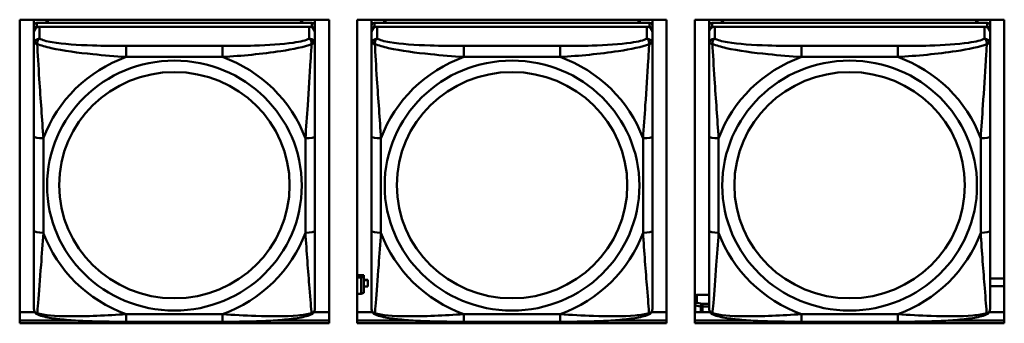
# Model space of a CAD drawing. Header units: inches. Extents: x 8.7 to 68.4, y -2.3 to 39.9.
# Tile 29 of 118: x 41.476 to 43.547, y 12.604 to 13.243. Entities that reach past the tile are written whole.
import ezdxf

# ---------------------------------------------------------------- set-up
doc = ezdxf.new("R2010")
doc.units = ezdxf.units.IN
doc.header["$MEASUREMENT"] = 0
doc.layers.add('Visible Edges(ROSSANSI)', color=7, linetype='Continuous', lineweight=50)
doc.layers.add('Visible Tangent Edges(ROSSANSI)', color=7, linetype='Continuous', lineweight=50)

msp = doc.modelspace()

# ---------------------------------------------------------------- linework, layer by layer
at = {"layer": 'Visible Edges(ROSSANSI)'}
for p, q in [((41.4762, 12.6044), (41.4762, 13.2431)), ((41.4762, 13.2431), (42.1267, 13.2431)), ((41.5062, 13.2307), (41.5062, 13.2431)), ((42.0908, 13.2365), (41.5121, 13.2365)), ((41.5328, 13.2365), (41.5328, 13.2431)), ((41.5365, 13.2365), (41.5332, 13.2431)), ((42.0697, 13.2431), (42.0664, 13.2365)), ((42.0702, 13.2431), (42.0702, 13.2365)), ((42.0967, 13.2431), (42.0967, 13.2307)), ((42.1267, 13.2431), (42.1267, 12.6044)), ((42.1862, 12.6044), (42.1862, 13.2431)), ((42.1862, 13.2431), (42.8367, 13.2431)), ((42.2162, 13.2307), (42.2162, 13.2431)), ((42.8008, 13.2365), (42.2221, 13.2365)), ((42.2428, 13.2365), (42.2428, 13.2431)), ((42.2465, 13.2365), (42.2432, 13.2431)), ((42.7797, 13.2431), (42.7764, 13.2365)), ((42.7802, 13.2431), (42.7802, 13.2365)), ((42.8067, 13.2431), (42.8067, 13.2307)), ((42.8367, 13.2431), (42.8367, 12.6044)), ((42.8962, 12.6044), (42.8962, 13.2431)), ((42.8962, 13.2431), (43.5467, 13.2431)), ((42.9262, 13.2307), (42.9262, 13.2431)), ((43.5108, 13.2365), (42.9321, 13.2365)), ((42.9528, 13.2365), (42.9528, 13.2431)), ((42.9565, 13.2365), (42.9532, 13.2431)), ((43.4897, 13.2431), (43.4864, 13.2365)), ((43.4902, 13.2431), (43.4902, 13.2365)), ((43.5167, 13.2431), (43.5167, 13.2307)), ((43.5467, 13.2431), (43.5467, 12.6044)), ((41.5062, 13.2307), (41.5062, 13.2225)), ((41.5062, 13.2167), (41.5062, 13.2225)), ((41.5062, 13.2167), (41.5062, 13.1917)), ((41.5121, 13.2283), (42.0908, 13.2283)), ((42.0849, 13.2283), (41.518, 13.2283)), ((42.0967, 13.2225), (42.0967, 13.2307)), ((42.0967, 13.2225), (42.0967, 13.2167)), ((42.0967, 13.1917), (42.0967, 13.2167)), ((42.2162, 13.2307), (42.2162, 13.2225)), ((42.2162, 13.2167), (42.2162, 13.2225)), ((42.2162, 13.2167), (42.2162, 13.1917)), ((42.2221, 13.2283), (42.8008, 13.2283)), ((42.7949, 13.2283), (42.228, 13.2283)), ((42.8067, 13.2225), (42.8067, 13.2307)), ((42.8067, 13.2225), (42.8067, 13.2167)), ((42.8067, 13.1917), (42.8067, 13.2167)), ((42.9262, 13.2307), (42.9262, 13.2225)), ((42.9262, 13.2167), (42.9262, 13.2225)), ((42.9262, 13.2167), (42.9262, 13.1917)), ((42.9321, 13.2283), (43.5108, 13.2283)), ((43.5049, 13.2283), (42.938, 13.2283)), ((43.5167, 13.2225), (43.5167, 13.2307)), ((43.5167, 13.2225), (43.5167, 13.2167)), ((43.5167, 13.1917), (43.5167, 13.2167)), ((41.5062, 12.9973), (41.5062, 12.7987)), ((42.0967, 12.7987), (42.0967, 12.9973)), ((42.2162, 12.9973), (42.2162, 12.7987)), ((42.8067, 12.7987), (42.8067, 12.9973)), ((42.9262, 12.9973), (42.9262, 12.7987)), ((43.5167, 12.7987), (43.5167, 12.9973)), ((42.1999, 12.706), (42.1862, 12.706)), ((42.1862, 12.7007), (42.1941, 12.7007)), ((42.1999, 12.7031), (42.1941, 12.7007)), ((42.1941, 12.7007), (42.1941, 12.6664)), ((42.1999, 12.706), (42.1999, 12.7031)), ((42.1999, 12.6687), (42.1999, 12.7031)), ((42.208, 12.6957), (42.1999, 12.6957)), ((42.1999, 12.6955), (42.208, 12.6955)), ((42.208, 12.6957), (42.208, 12.6955)), ((42.208, 12.6955), (42.208, 12.6818)), ((43.5167, 12.6988), (43.5467, 12.6988)), ((42.208, 12.6818), (42.1999, 12.6818)), ((43.5467, 12.6824), (43.5167, 12.6824)), ((42.1941, 12.6664), (42.1862, 12.6664)), ((42.1941, 12.6664), (42.1999, 12.6687)), ((42.8999, 12.6643), (42.9262, 12.6643)), ((41.4762, 12.6282), (41.5081, 12.6282)), ((41.4762, 12.6105), (41.5901, 12.6105)), ((41.5901, 12.6105), (41.4762, 12.6105)), ((42.0128, 12.6105), (42.1267, 12.6105)), ((42.1267, 12.6105), (42.0128, 12.6105)), ((42.0949, 12.6282), (42.1267, 12.6282)), ((42.1862, 12.6282), (42.2181, 12.6282)), ((42.1862, 12.6105), (42.3001, 12.6105)), ((42.3001, 12.6105), (42.1862, 12.6105)), ((42.7228, 12.6105), (42.8367, 12.6105)), ((42.8367, 12.6105), (42.7228, 12.6105)), ((42.8049, 12.6282), (42.8367, 12.6282)), ((42.8962, 12.6282), (42.9281, 12.6282)), ((42.8962, 12.6105), (43.0101, 12.6105)), ((43.0101, 12.6105), (42.8962, 12.6105)), ((43.4328, 12.6105), (43.5467, 12.6105)), ((43.5467, 12.6105), (43.4328, 12.6105)), ((43.5149, 12.6282), (43.5467, 12.6282)), ((42.1267, 12.6044), (41.4762, 12.6044)), ((41.9026, 12.6077), (41.7003, 12.6077)), ((42.8367, 12.6044), (42.1862, 12.6044)), ((42.6126, 12.6077), (42.4103, 12.6077)), ((43.5467, 12.6044), (42.8962, 12.6044)), ((43.3226, 12.6077), (43.1203, 12.6077))]:
    msp.add_line(p, q, dxfattribs=at)
for centre, major_axis, start_param, end_param in [((41.5121, 13.2307), (-0.00591, 0), 4.712389, 6.283185), ((42.0908, 13.2307), (0.00591, 0), 0, 1.570796), ((42.2221, 13.2307), (-0.00591, 0), 4.712389, 6.283185), ((42.8008, 13.2307), (0.00591, 0), 0, 1.570796), ((42.9321, 13.2307), (-0.00591, 0), 4.712389, 6.283185), ((43.5108, 13.2307), (0.00591, 0), 0, 1.570796), ((41.5121, 13.2225), (-0.00591, 0), 4.712389, 6.283185), ((41.518, 13.2167), (-0.0118, 0), 4.712389, 6.283185), ((42.0849, 13.2167), (0.0118, 0), 0, 1.570796), ((42.0908, 13.2225), (0.00591, 0), 0, 1.570796), ((42.2221, 13.2225), (-0.00591, 0), 4.712389, 6.283185), ((42.228, 13.2167), (-0.0118, 0), 4.712389, 6.283185), ((42.7949, 13.2167), (0.0118, 0), 0, 1.570796), ((42.8008, 13.2225), (0.00591, 0), 0, 1.570796), ((42.9321, 13.2225), (-0.00591, 0), 4.712389, 6.283185), ((42.938, 13.2167), (-0.0118, 0), 4.712389, 6.283185), ((43.5049, 13.2167), (0.0118, 0), 0, 1.570796), ((43.5108, 13.2225), (0.00591, 0), 0, 1.570796), ((42.8999, 12.6594), (-0.005, 0), 4.712389, 5.545811)]:
    msp.add_ellipse(centre, major_axis=major_axis, ratio=0.981793, start_param=start_param, end_param=end_param, dxfattribs=at)
for points, knots in [([(41.5062, 13.1917), (41.5062, 13.1826), (41.5062, 13.1674), (41.5062, 13.1502), (41.5062, 13.1238), (41.5062, 13.0935), (41.5062, 13.0641), (41.5062, 13.0417), (41.5062, 13.0193), (41.5062, 12.9973)], [-0.7968224, -0.7968224, -0.7968224, -0.7968224, -0.6514613, -0.6514613, -0.6514613, -0.427691, -0.427691, -0.427691, -0.2569517, -0.2569517, -0.2569517, -0.2569517]), ([(42.0967, 12.9973), (42.0967, 13.0205), (42.0967, 13.0442), (42.0967, 13.0679), (42.0967, 13.099), (42.0967, 13.1313), (42.0967, 13.1581), (42.0967, 13.172), (42.0967, 13.184), (42.0967, 13.1917)], [0.2569537, 0.2569537, 0.2569537, 0.2569537, 0.4371919, 0.4371919, 0.4371919, 0.6739428, 0.6739428, 0.6739428, 0.7963818, 0.7963818, 0.7963818, 0.7963818]), ([(42.2162, 13.1917), (42.2162, 13.1826), (42.2162, 13.1674), (42.2162, 13.1502), (42.2162, 13.1238), (42.2162, 13.0935), (42.2162, 13.0641), (42.2162, 13.0417), (42.2162, 13.0193), (42.2162, 12.9973)], [-0.7968224, -0.7968224, -0.7968224, -0.7968224, -0.6514613, -0.6514613, -0.6514613, -0.427691, -0.427691, -0.427691, -0.2569517, -0.2569517, -0.2569517, -0.2569517]), ([(42.8067, 12.9973), (42.8067, 13.0205), (42.8067, 13.0442), (42.8067, 13.0679), (42.8067, 13.099), (42.8067, 13.1313), (42.8067, 13.1581), (42.8067, 13.172), (42.8067, 13.184), (42.8067, 13.1917)], [0.2569537, 0.2569537, 0.2569537, 0.2569537, 0.4371919, 0.4371919, 0.4371919, 0.6739428, 0.6739428, 0.6739428, 0.7963818, 0.7963818, 0.7963818, 0.7963818]), ([(42.9262, 13.1917), (42.9262, 13.1826), (42.9262, 13.1674), (42.9262, 13.1502), (42.9262, 13.1238), (42.9262, 13.0935), (42.9262, 13.0641), (42.9262, 13.0417), (42.9262, 13.0193), (42.9262, 12.9973)], [-0.7968224, -0.7968224, -0.7968224, -0.7968224, -0.6514613, -0.6514613, -0.6514613, -0.427691, -0.427691, -0.427691, -0.2569517, -0.2569517, -0.2569517, -0.2569517]), ([(43.5167, 12.9973), (43.5167, 13.0205), (43.5167, 13.0442), (43.5167, 13.0679), (43.5167, 13.099), (43.5167, 13.1313), (43.5167, 13.1581), (43.5167, 13.172), (43.5167, 13.184), (43.5167, 13.1917)], [0.2569537, 0.2569537, 0.2569537, 0.2569537, 0.4371919, 0.4371919, 0.4371919, 0.6739428, 0.6739428, 0.6739428, 0.7963818, 0.7963818, 0.7963818, 0.7963818]), ([(41.5062, 12.7987), (41.5062, 12.7754), (41.5062, 12.7521), (41.5062, 12.7299), (41.5062, 12.7007), (41.5062, 12.6724), (41.5062, 12.6536), (41.5062, 12.6438), (41.5062, 12.637), (41.5062, 12.6351)], [0.2569537, 0.2569537, 0.2569537, 0.2569537, 0.4371919, 0.4371919, 0.4371919, 0.6739428, 0.6739428, 0.6739428, 0.7963818, 0.7963818, 0.7963818, 0.7963818]), ([(42.0967, 12.6351), (42.0967, 12.6373), (42.0967, 12.6466), (42.0967, 12.6593), (42.0967, 12.6789), (42.0967, 12.7058), (42.0967, 12.7335), (42.0967, 12.7546), (42.0967, 12.7767), (42.0967, 12.7987)], [-0.7968224, -0.7968224, -0.7968224, -0.7968224, -0.6514613, -0.6514613, -0.6514613, -0.427691, -0.427691, -0.427691, -0.2569517, -0.2569517, -0.2569517, -0.2569517]), ([(42.2162, 12.7987), (42.2162, 12.7754), (42.2162, 12.7521), (42.2162, 12.7299), (42.2162, 12.7007), (42.2162, 12.6724), (42.2162, 12.6536), (42.2162, 12.6438), (42.2162, 12.637), (42.2162, 12.6351)], [0.2569537, 0.2569537, 0.2569537, 0.2569537, 0.4371919, 0.4371919, 0.4371919, 0.6739428, 0.6739428, 0.6739428, 0.7963818, 0.7963818, 0.7963818, 0.7963818]), ([(42.8067, 12.6351), (42.8067, 12.6373), (42.8067, 12.6466), (42.8067, 12.6593), (42.8067, 12.6789), (42.8067, 12.7058), (42.8067, 12.7335), (42.8067, 12.7546), (42.8067, 12.7767), (42.8067, 12.7987)], [-0.7968224, -0.7968224, -0.7968224, -0.7968224, -0.6514613, -0.6514613, -0.6514613, -0.427691, -0.427691, -0.427691, -0.2569517, -0.2569517, -0.2569517, -0.2569517]), ([(42.9262, 12.7987), (42.9262, 12.7754), (42.9262, 12.7521), (42.9262, 12.7299), (42.9262, 12.7007), (42.9262, 12.6724), (42.9262, 12.6536), (42.9262, 12.6438), (42.9262, 12.637), (42.9262, 12.6351)], [0.2569537, 0.2569537, 0.2569537, 0.2569537, 0.4371919, 0.4371919, 0.4371919, 0.6739428, 0.6739428, 0.6739428, 0.7963818, 0.7963818, 0.7963818, 0.7963818]), ([(43.5167, 12.6351), (43.5167, 12.6373), (43.5167, 12.6466), (43.5167, 12.6593), (43.5167, 12.6789), (43.5167, 12.7058), (43.5167, 12.7335), (43.5167, 12.7546), (43.5167, 12.7767), (43.5167, 12.7987)], [-0.7968224, -0.7968224, -0.7968224, -0.7968224, -0.6514613, -0.6514613, -0.6514613, -0.427691, -0.427691, -0.427691, -0.2569517, -0.2569517, -0.2569517, -0.2569517]), ([(41.5142, 12.6228), (41.5132, 12.6233), (41.5121, 12.6239), (41.5101, 12.6255), (41.5092, 12.6264), (41.5079, 12.6284), (41.5074, 12.6294), (41.5067, 12.6312), (41.5065, 12.6321), (41.5062, 12.6337), (41.5062, 12.6345), (41.5062, 12.6351)], [0.02510739, 0.02510739, 0.02510739, 0.02510739, 0.03073999, 0.03073999, 0.03637259, 0.03637259, 0.0420052, 0.0420052, 0.0476378, 0.0476378, 0.0532704, 0.0532704, 0.0532704, 0.0532704]), ([(42.0887, 12.6228), (42.0898, 12.6233), (42.0908, 12.6239), (42.0928, 12.6255), (42.0937, 12.6264), (42.095, 12.6284), (42.0955, 12.6294), (42.0962, 12.6312), (42.0964, 12.6321), (42.0967, 12.6337), (42.0967, 12.6345), (42.0967, 12.6351)], [0.02510739, 0.02510739, 0.02510739, 0.02510739, 0.03073999, 0.03073999, 0.03637259, 0.03637259, 0.0420052, 0.0420052, 0.0476378, 0.0476378, 0.0532704, 0.0532704, 0.0532704, 0.0532704]), ([(42.2242, 12.6228), (42.2232, 12.6233), (42.2221, 12.6239), (42.2201, 12.6255), (42.2192, 12.6264), (42.2179, 12.6284), (42.2174, 12.6294), (42.2167, 12.6312), (42.2165, 12.6321), (42.2162, 12.6337), (42.2162, 12.6345), (42.2162, 12.6351)], [0.02510739, 0.02510739, 0.02510739, 0.02510739, 0.03073999, 0.03073999, 0.03637259, 0.03637259, 0.0420052, 0.0420052, 0.0476378, 0.0476378, 0.0532704, 0.0532704, 0.0532704, 0.0532704]), ([(42.7987, 12.6228), (42.7998, 12.6233), (42.8008, 12.6239), (42.8028, 12.6255), (42.8037, 12.6264), (42.805, 12.6284), (42.8055, 12.6294), (42.8062, 12.6312), (42.8064, 12.6321), (42.8067, 12.6337), (42.8067, 12.6345), (42.8067, 12.6351)], [0.02510739, 0.02510739, 0.02510739, 0.02510739, 0.03073999, 0.03073999, 0.03637259, 0.03637259, 0.0420052, 0.0420052, 0.0476378, 0.0476378, 0.0532704, 0.0532704, 0.0532704, 0.0532704]), ([(42.9342, 12.6228), (42.9332, 12.6233), (42.9321, 12.6239), (42.9301, 12.6255), (42.9292, 12.6264), (42.9279, 12.6284), (42.9274, 12.6294), (42.9267, 12.6312), (42.9265, 12.6321), (42.9262, 12.6337), (42.9262, 12.6345), (42.9262, 12.6351)], [0.02510739, 0.02510739, 0.02510739, 0.02510739, 0.03073999, 0.03073999, 0.03637259, 0.03637259, 0.0420052, 0.0420052, 0.0476378, 0.0476378, 0.0532704, 0.0532704, 0.0532704, 0.0532704]), ([(43.5087, 12.6228), (43.5098, 12.6233), (43.5108, 12.6239), (43.5128, 12.6255), (43.5137, 12.6264), (43.515, 12.6284), (43.5155, 12.6294), (43.5162, 12.6312), (43.5164, 12.6321), (43.5167, 12.6337), (43.5167, 12.6345), (43.5167, 12.6351)], [0.02510739, 0.02510739, 0.02510739, 0.02510739, 0.03073999, 0.03073999, 0.03637259, 0.03637259, 0.0420052, 0.0420052, 0.0476378, 0.0476378, 0.0532704, 0.0532704, 0.0532704, 0.0532704]), ([(41.7003, 12.6077), (41.6868, 12.6077), (41.6731, 12.6078), (41.6458, 12.6082), (41.6322, 12.6085), (41.6054, 12.6095), (41.5921, 12.6103), (41.5664, 12.6124), (41.5542, 12.6137), (41.5321, 12.6173), (41.5227, 12.6194), (41.5142, 12.6228)], [0.2569517, 0.2569517, 0.2569517, 0.2569517, 0.3597049, 0.3597049, 0.4624581, 0.4624581, 0.5652112, 0.5652112, 0.6679644, 0.6679644, 0.7707176, 0.7707176, 0.7707176, 0.7707176]), ([(42.0887, 12.6228), (42.0803, 12.6194), (42.0708, 12.6173), (42.0487, 12.6137), (42.0365, 12.6124), (42.0108, 12.6103), (41.9975, 12.6095), (41.9707, 12.6085), (41.9571, 12.6082), (41.9298, 12.6078), (41.9161, 12.6077), (41.9026, 12.6077)], [-0.7703505, -0.7703505, -0.7703505, -0.7703505, -0.6676711, -0.6676711, -0.5649918, -0.5649918, -0.4623124, -0.4623124, -0.3596331, -0.3596331, -0.2569537, -0.2569537, -0.2569537, -0.2569537]), ([(42.4103, 12.6077), (42.3968, 12.6077), (42.3831, 12.6078), (42.3558, 12.6082), (42.3422, 12.6085), (42.3154, 12.6095), (42.3021, 12.6103), (42.2764, 12.6124), (42.2642, 12.6137), (42.2421, 12.6173), (42.2327, 12.6194), (42.2242, 12.6228)], [0.2569517, 0.2569517, 0.2569517, 0.2569517, 0.3597049, 0.3597049, 0.4624581, 0.4624581, 0.5652112, 0.5652112, 0.6679644, 0.6679644, 0.7707176, 0.7707176, 0.7707176, 0.7707176]), ([(42.7987, 12.6228), (42.7903, 12.6194), (42.7808, 12.6173), (42.7587, 12.6137), (42.7465, 12.6124), (42.7208, 12.6103), (42.7075, 12.6095), (42.6807, 12.6085), (42.6671, 12.6082), (42.6398, 12.6078), (42.6261, 12.6077), (42.6126, 12.6077)], [-0.7703505, -0.7703505, -0.7703505, -0.7703505, -0.6676711, -0.6676711, -0.5649918, -0.5649918, -0.4623124, -0.4623124, -0.3596331, -0.3596331, -0.2569537, -0.2569537, -0.2569537, -0.2569537]), ([(43.1203, 12.6077), (43.1068, 12.6077), (43.0931, 12.6078), (43.0658, 12.6082), (43.0522, 12.6085), (43.0254, 12.6095), (43.0121, 12.6103), (42.9864, 12.6124), (42.9742, 12.6137), (42.9521, 12.6173), (42.9427, 12.6194), (42.9342, 12.6228)], [0.2569517, 0.2569517, 0.2569517, 0.2569517, 0.3597049, 0.3597049, 0.4624581, 0.4624581, 0.5652112, 0.5652112, 0.6679644, 0.6679644, 0.7707176, 0.7707176, 0.7707176, 0.7707176]), ([(43.5087, 12.6228), (43.5003, 12.6194), (43.4908, 12.6173), (43.4687, 12.6137), (43.4565, 12.6124), (43.4308, 12.6103), (43.4175, 12.6095), (43.3907, 12.6085), (43.3771, 12.6082), (43.3498, 12.6078), (43.3361, 12.6077), (43.3226, 12.6077)], [-0.7703505, -0.7703505, -0.7703505, -0.7703505, -0.6676711, -0.6676711, -0.5649918, -0.5649918, -0.4623124, -0.4623124, -0.3596331, -0.3596331, -0.2569537, -0.2569537, -0.2569537, -0.2569537])]:
    msp.add_open_spline(points, degree=3, knots=knots, dxfattribs=at)
at = {"layer": 'Visible Tangent Edges(ROSSANSI)'}
for p, q in [((41.5121, 13.2283), (41.5121, 13.2365)), ((42.0908, 13.2365), (42.0908, 13.2283)), ((42.2221, 13.2283), (42.2221, 13.2365)), ((42.8008, 13.2365), (42.8008, 13.2283)), ((42.9321, 13.2283), (42.9321, 13.2365)), ((43.5108, 13.2365), (43.5108, 13.2283)), ((41.518, 13.2033), (41.518, 13.2283)), ((42.0849, 13.2283), (42.0849, 13.2033)), ((42.228, 13.2033), (42.228, 13.2283)), ((42.7949, 13.2283), (42.7949, 13.2033)), ((42.938, 13.2033), (42.938, 13.2283)), ((43.5049, 13.2283), (43.5049, 13.2033)), ((41.7003, 13.1879), (41.7003, 13.1648)), ((41.9026, 13.1879), (41.7003, 13.1879)), ((41.9026, 13.1879), (41.9026, 13.1648)), ((42.4103, 13.1879), (42.4103, 13.1648)), ((42.6126, 13.1879), (42.4103, 13.1879)), ((42.6126, 13.1879), (42.6126, 13.1648)), ((43.1203, 13.1879), (43.1203, 13.1648)), ((43.3226, 13.1879), (43.1203, 13.1879)), ((43.3226, 13.1879), (43.3226, 13.1648)), ((41.7003, 13.1648), (41.9026, 13.1648)), ((42.4103, 13.1648), (42.6126, 13.1648)), ((43.1203, 13.1648), (43.3226, 13.1648)), ((41.5259, 12.7949), (41.5259, 12.9935)), ((42.0771, 12.9935), (42.0771, 12.7949)), ((42.2359, 12.7949), (42.2359, 12.9935)), ((42.7871, 12.9935), (42.7871, 12.7949)), ((42.9459, 12.7949), (42.9459, 12.9935)), ((43.4971, 12.9935), (43.4971, 12.7949)), ((42.8999, 12.6477), (42.8999, 12.6643)), ((42.8964, 12.6422), (42.9084, 12.6399)), ((42.8964, 12.6282), (42.8964, 12.6422)), ((42.912, 12.6455), (42.8999, 12.6477)), ((42.9084, 12.6399), (42.9084, 12.6282)), ((42.912, 12.6455), (42.912, 12.6396)), ((42.9262, 12.6455), (42.912, 12.6455)), ((42.912, 12.6396), (42.9262, 12.6396)), ((42.912, 12.6282), (42.912, 12.6396)), ((41.9026, 12.6237), (41.7003, 12.6237)), ((41.7003, 12.6077), (41.7003, 12.6237)), ((41.9026, 12.6077), (41.9026, 12.6237)), ((42.6126, 12.6237), (42.4103, 12.6237)), ((42.4103, 12.6077), (42.4103, 12.6237)), ((42.6126, 12.6077), (42.6126, 12.6237)), ((43.3226, 12.6237), (43.1203, 12.6237)), ((43.1203, 12.6077), (43.1203, 12.6237)), ((43.3226, 12.6077), (43.3226, 12.6237))]:
    msp.add_line(p, q, dxfattribs=at)
for centre, major_axis, ratio, start_param, end_param in [((41.518, 13.1917), (-0.0118, 0), 0.981793, 4.712389, 6.283185), ((42.0849, 13.1917), (0.0118, 0), 0.981793, 0, 1.570796), ((42.228, 13.1917), (-0.0118, 0), 0.981793, 4.712389, 6.283185), ((42.7949, 13.1917), (0.0118, 0), 0.981793, 0, 1.570796), ((42.938, 13.1917), (-0.0118, 0), 0.981793, 4.712389, 6.283185), ((43.5049, 13.1917), (0.0118, 0), 0.981793, 0, 1.570796), ((41.8015, 12.8942), (-0.2936, 0), 0.981793, 5.064156, 5.931419), ((41.8015, 12.8942), (0.2936, 0), 0.981793, 0.351767, 1.21903), ((42.5115, 12.8942), (-0.2936, 0), 0.981793, 5.064156, 5.931419), ((42.5115, 12.8942), (0.2936, 0), 0.981793, 0.351767, 1.21903), ((43.2215, 12.8942), (-0.2936, 0), 0.981793, 5.064156, 5.931419), ((43.2215, 12.8942), (0.2936, 0), 0.981793, 0.351767, 1.21903), ((41.5259, 12.9973), (-0.0197, 0), 0.189952, 0, 1.570796), ((42.0771, 12.9973), (0.0197, 0), 0.189952, 4.712389, 6.283185), ((42.2359, 12.9973), (-0.0197, 0), 0.189952, 0, 1.570796), ((42.7871, 12.9973), (0.0197, 0), 0.189952, 4.712389, 6.283185), ((42.9459, 12.9973), (-0.0197, 0), 0.189952, 0, 1.570796), ((43.4971, 12.9973), (0.0197, 0), 0.189952, 4.712389, 6.283185), ((41.5259, 12.7987), (-0.0197, 0), 0.189952, 0, 1.570796), ((42.0771, 12.7987), (0.0197, 0), 0.189952, 4.712389, 6.283185), ((42.2359, 12.7987), (-0.0197, 0), 0.189952, 0, 1.570796), ((42.7871, 12.7987), (0.0197, 0), 0.189952, 4.712389, 6.283185), ((42.9459, 12.7987), (-0.0197, 0), 0.189952, 0, 1.570796), ((43.4971, 12.7987), (0.0197, 0), 0.189952, 4.712389, 6.283185), ((41.8015, 12.8942), (-0.2936, 0), 0.981793, 0.351767, 1.21903), ((41.8015, 12.8942), (0.2936, 0), 0.981793, 5.064156, 5.931419), ((42.5115, 12.8942), (-0.2936, 0), 0.981793, 0.351767, 1.21903), ((42.5115, 12.8942), (0.2936, 0), 0.981793, 5.064156, 5.931419), ((43.2215, 12.8942), (-0.2936, 0), 0.981793, 0.351767, 1.21903), ((43.2215, 12.8942), (0.2936, 0), 0.981793, 5.064156, 5.931419), ((42.8999, 12.6428), (-0.005, 0), 0.981793, 4.712389, 5.545811), ((42.8999, 12.6428), (0.005, 0), 0.189952, 3.878967, 3.926991), ((42.8999, 12.6428), (0.00093, 0.00491), 0.694233, 0.267078, 1.837874), ((42.912, 12.6405), (0.00093, 0.00491), 0.694233, 0.267078, 1.837874), ((42.912, 12.6405), (0.005, 0), 0.189952, 3.926991, 4.712389)]:
    msp.add_ellipse(centre, major_axis=major_axis, ratio=ratio, start_param=start_param, end_param=end_param, dxfattribs=at)
for centre, major_axis in [((41.8015, 12.8942), (-0.2678, 0)), ((42.5115, 12.8942), (-0.2678, 0)), ((43.2215, 12.8942), (-0.2678, 0)), ((41.8015, 12.895), (-0.2424, 0)), ((42.5115, 12.895), (-0.2424, 0)), ((43.2215, 12.895), (-0.2424, 0))]:
    msp.add_ellipse(centre, major_axis=major_axis, ratio=0.981793, dxfattribs=at)
for points, knots in [([(41.5062, 13.1917), (41.5062, 13.192), (41.5063, 13.1922), (41.5065, 13.1926), (41.5067, 13.1927), (41.5071, 13.1928), (41.5072, 13.1929), (41.5076, 13.1929), (41.5077, 13.193), (41.5081, 13.193), (41.5084, 13.193), (41.5093, 13.1929), (41.51, 13.1927), (41.5114, 13.1924), (41.5122, 13.1921), (41.513, 13.1918)], [-0.0532704, -0.0532704, -0.0532704, -0.0532704, -0.04377373, -0.04377373, -0.03521335, -0.03521335, -0.02986312, -0.02986312, -0.02651922, -0.02651922, -0.01983142, -0.01983142, -0.00913095, -0.00913095, 0.00023197, 0.00023197, 0.00023197, 0.00023197]), ([(41.513, 13.1918), (41.513, 13.1929), (41.5131, 13.194), (41.5133, 13.196), (41.5135, 13.197), (41.5139, 13.1984), (41.5141, 13.1989), (41.5145, 13.1996), (41.5146, 13.1998), (41.5149, 13.2004), (41.5151, 13.2007), (41.5157, 13.2015), (41.5161, 13.202), (41.517, 13.2027), (41.5175, 13.2031), (41.518, 13.2033)], [-0.00023197, -0.00023197, -0.00023197, -0.00023197, 0.00913095, 0.00913095, 0.01983142, 0.01983142, 0.02651922, 0.02651922, 0.02986312, 0.02986312, 0.03521335, 0.03521335, 0.04377373, 0.04377373, 0.0532704, 0.0532704, 0.0532704, 0.0532704]), ([(41.513, 13.1918), (41.5207, 13.1889), (41.5307, 13.186), (41.5677, 13.1778), (41.5995, 13.1736), (41.6537, 13.168), (41.6769, 13.1661), (41.7003, 13.1648)], [-0.7478145, -0.7478145, -0.7478145, -0.7478145, -0.6493253, -0.6493253, -0.427691, -0.427691, -0.2569537, -0.2569537, -0.2569537, -0.2569537]), ([(41.5259, 12.9935), (41.5235, 13.0333), (41.5202, 13.0754), (41.5156, 13.1454), (41.514, 13.1729), (41.513, 13.1918)], [0.2569517, 0.2569517, 0.2569517, 0.2569517, 0.5559983, 0.5559983, 0.7482818, 0.7482818, 0.7482818, 0.7482818]), ([(41.7003, 13.1879), (41.6767, 13.1879), (41.6527, 13.1881), (41.6293, 13.1888), (41.5986, 13.1898), (41.5677, 13.1918), (41.5445, 13.1957), (41.5325, 13.1978), (41.5229, 13.2004), (41.518, 13.2033)], [0.2569537, 0.2569537, 0.2569537, 0.2569537, 0.4371919, 0.4371919, 0.4371919, 0.6739428, 0.6739428, 0.6739428, 0.7963818, 0.7963818, 0.7963818, 0.7963818]), ([(42.0849, 13.2033), (42.0792, 13.1999), (42.0667, 13.1969), (42.0515, 13.1947), (42.0281, 13.1912), (41.9989, 13.1895), (41.9699, 13.1887), (41.9477, 13.188), (41.925, 13.1879), (41.9026, 13.1879)], [-0.7968224, -0.7968224, -0.7968224, -0.7968224, -0.6514613, -0.6514613, -0.6514613, -0.427691, -0.427691, -0.427691, -0.2569517, -0.2569517, -0.2569517, -0.2569517]), ([(41.9026, 13.1648), (41.9431, 13.1671), (41.9855, 13.1709), (42.0511, 13.181), (42.0755, 13.1861), (42.0899, 13.1918)], [0.2569517, 0.2569517, 0.2569517, 0.2569517, 0.5559983, 0.5559983, 0.7482818, 0.7482818, 0.7482818, 0.7482818]), ([(42.0899, 13.1918), (42.0894, 13.1819), (42.0887, 13.1698), (42.0863, 13.1277), (42.084, 13.0945), (42.0801, 13.0395), (42.0785, 13.0164), (42.0771, 12.9935)], [-0.7478145, -0.7478145, -0.7478145, -0.7478145, -0.6493253, -0.6493253, -0.427691, -0.427691, -0.2569537, -0.2569537, -0.2569537, -0.2569537]), ([(42.0849, 13.2033), (42.0855, 13.2031), (42.086, 13.2027), (42.0868, 13.202), (42.0872, 13.2015), (42.0878, 13.2007), (42.088, 13.2004), (42.0883, 13.1998), (42.0885, 13.1996), (42.0888, 13.1989), (42.089, 13.1984), (42.0894, 13.197), (42.0896, 13.196), (42.0899, 13.194), (42.0899, 13.1929), (42.0899, 13.1918)], [-0.0532704, -0.0532704, -0.0532704, -0.0532704, -0.04377373, -0.04377373, -0.03521335, -0.03521335, -0.02986312, -0.02986312, -0.02651922, -0.02651922, -0.01983142, -0.01983142, -0.00913095, -0.00913095, 0.00023197, 0.00023197, 0.00023197, 0.00023197]), ([(42.0899, 13.1918), (42.0907, 13.1921), (42.0915, 13.1924), (42.0929, 13.1927), (42.0936, 13.1929), (42.0945, 13.193), (42.0948, 13.193), (42.0952, 13.193), (42.0954, 13.1929), (42.0957, 13.1929), (42.0959, 13.1928), (42.0962, 13.1927), (42.0964, 13.1926), (42.0967, 13.1922), (42.0967, 13.192), (42.0967, 13.1917)], [-0.00023197, -0.00023197, -0.00023197, -0.00023197, 0.00913095, 0.00913095, 0.01983142, 0.01983142, 0.02651922, 0.02651922, 0.02986312, 0.02986312, 0.03521335, 0.03521335, 0.04377373, 0.04377373, 0.0532704, 0.0532704, 0.0532704, 0.0532704]), ([(42.2162, 13.1917), (42.2162, 13.192), (42.2163, 13.1922), (42.2165, 13.1926), (42.2167, 13.1927), (42.2171, 13.1928), (42.2172, 13.1929), (42.2176, 13.1929), (42.2177, 13.193), (42.2181, 13.193), (42.2184, 13.193), (42.2193, 13.1929), (42.22, 13.1927), (42.2214, 13.1924), (42.2222, 13.1921), (42.223, 13.1918)], [-0.0532704, -0.0532704, -0.0532704, -0.0532704, -0.04377373, -0.04377373, -0.03521335, -0.03521335, -0.02986312, -0.02986312, -0.02651922, -0.02651922, -0.01983142, -0.01983142, -0.00913095, -0.00913095, 0.00023197, 0.00023197, 0.00023197, 0.00023197]), ([(42.223, 13.1918), (42.223, 13.1929), (42.2231, 13.194), (42.2233, 13.196), (42.2235, 13.197), (42.2239, 13.1984), (42.2241, 13.1989), (42.2245, 13.1996), (42.2246, 13.1998), (42.2249, 13.2004), (42.2251, 13.2007), (42.2257, 13.2015), (42.2261, 13.202), (42.227, 13.2027), (42.2275, 13.2031), (42.228, 13.2033)], [-0.00023197, -0.00023197, -0.00023197, -0.00023197, 0.00913095, 0.00913095, 0.01983142, 0.01983142, 0.02651922, 0.02651922, 0.02986312, 0.02986312, 0.03521335, 0.03521335, 0.04377373, 0.04377373, 0.0532704, 0.0532704, 0.0532704, 0.0532704]), ([(42.223, 13.1918), (42.2307, 13.1889), (42.2407, 13.186), (42.2777, 13.1778), (42.3095, 13.1736), (42.3637, 13.168), (42.3869, 13.1661), (42.4103, 13.1648)], [-0.7478145, -0.7478145, -0.7478145, -0.7478145, -0.6493253, -0.6493253, -0.427691, -0.427691, -0.2569537, -0.2569537, -0.2569537, -0.2569537]), ([(42.2359, 12.9935), (42.2335, 13.0333), (42.2302, 13.0754), (42.2256, 13.1454), (42.224, 13.1729), (42.223, 13.1918)], [0.2569517, 0.2569517, 0.2569517, 0.2569517, 0.5559983, 0.5559983, 0.7482818, 0.7482818, 0.7482818, 0.7482818]), ([(42.4103, 13.1879), (42.3867, 13.1879), (42.3627, 13.1881), (42.3393, 13.1888), (42.3086, 13.1898), (42.2777, 13.1918), (42.2545, 13.1957), (42.2425, 13.1978), (42.2329, 13.2004), (42.228, 13.2033)], [0.2569537, 0.2569537, 0.2569537, 0.2569537, 0.4371919, 0.4371919, 0.4371919, 0.6739428, 0.6739428, 0.6739428, 0.7963818, 0.7963818, 0.7963818, 0.7963818]), ([(42.7949, 13.2033), (42.7892, 13.1999), (42.7767, 13.1969), (42.7615, 13.1947), (42.7381, 13.1912), (42.7089, 13.1895), (42.6799, 13.1887), (42.6577, 13.188), (42.635, 13.1879), (42.6126, 13.1879)], [-0.7968224, -0.7968224, -0.7968224, -0.7968224, -0.6514613, -0.6514613, -0.6514613, -0.427691, -0.427691, -0.427691, -0.2569517, -0.2569517, -0.2569517, -0.2569517]), ([(42.6126, 13.1648), (42.6531, 13.1671), (42.6955, 13.1709), (42.7611, 13.181), (42.7855, 13.1861), (42.7999, 13.1918)], [0.2569517, 0.2569517, 0.2569517, 0.2569517, 0.5559983, 0.5559983, 0.7482818, 0.7482818, 0.7482818, 0.7482818]), ([(42.7999, 13.1918), (42.7994, 13.1819), (42.7987, 13.1698), (42.7963, 13.1277), (42.794, 13.0945), (42.7901, 13.0395), (42.7885, 13.0164), (42.7871, 12.9935)], [-0.7478145, -0.7478145, -0.7478145, -0.7478145, -0.6493253, -0.6493253, -0.427691, -0.427691, -0.2569537, -0.2569537, -0.2569537, -0.2569537]), ([(42.7949, 13.2033), (42.7955, 13.2031), (42.796, 13.2027), (42.7968, 13.202), (42.7972, 13.2015), (42.7978, 13.2007), (42.798, 13.2004), (42.7983, 13.1998), (42.7985, 13.1996), (42.7988, 13.1989), (42.799, 13.1984), (42.7994, 13.197), (42.7996, 13.196), (42.7999, 13.194), (42.7999, 13.1929), (42.7999, 13.1918)], [-0.0532704, -0.0532704, -0.0532704, -0.0532704, -0.04377373, -0.04377373, -0.03521335, -0.03521335, -0.02986312, -0.02986312, -0.02651922, -0.02651922, -0.01983142, -0.01983142, -0.00913095, -0.00913095, 0.00023197, 0.00023197, 0.00023197, 0.00023197]), ([(42.7999, 13.1918), (42.8007, 13.1921), (42.8015, 13.1924), (42.8029, 13.1927), (42.8036, 13.1929), (42.8045, 13.193), (42.8048, 13.193), (42.8052, 13.193), (42.8054, 13.1929), (42.8057, 13.1929), (42.8059, 13.1928), (42.8062, 13.1927), (42.8064, 13.1926), (42.8067, 13.1922), (42.8067, 13.192), (42.8067, 13.1917)], [-0.00023197, -0.00023197, -0.00023197, -0.00023197, 0.00913095, 0.00913095, 0.01983142, 0.01983142, 0.02651922, 0.02651922, 0.02986312, 0.02986312, 0.03521335, 0.03521335, 0.04377373, 0.04377373, 0.0532704, 0.0532704, 0.0532704, 0.0532704]), ([(42.9262, 13.1917), (42.9262, 13.192), (42.9263, 13.1922), (42.9265, 13.1926), (42.9267, 13.1927), (42.9271, 13.1928), (42.9272, 13.1929), (42.9276, 13.1929), (42.9277, 13.193), (42.9281, 13.193), (42.9284, 13.193), (42.9293, 13.1929), (42.93, 13.1927), (42.9314, 13.1924), (42.9322, 13.1921), (42.933, 13.1918)], [-0.0532704, -0.0532704, -0.0532704, -0.0532704, -0.04377373, -0.04377373, -0.03521335, -0.03521335, -0.02986312, -0.02986312, -0.02651922, -0.02651922, -0.01983142, -0.01983142, -0.00913095, -0.00913095, 0.00023197, 0.00023197, 0.00023197, 0.00023197]), ([(42.933, 13.1918), (42.933, 13.1929), (42.9331, 13.194), (42.9333, 13.196), (42.9335, 13.197), (42.9339, 13.1984), (42.9341, 13.1989), (42.9345, 13.1996), (42.9346, 13.1998), (42.9349, 13.2004), (42.9351, 13.2007), (42.9357, 13.2015), (42.9361, 13.202), (42.937, 13.2027), (42.9375, 13.2031), (42.938, 13.2033)], [-0.00023197, -0.00023197, -0.00023197, -0.00023197, 0.00913095, 0.00913095, 0.01983142, 0.01983142, 0.02651922, 0.02651922, 0.02986312, 0.02986312, 0.03521335, 0.03521335, 0.04377373, 0.04377373, 0.0532704, 0.0532704, 0.0532704, 0.0532704]), ([(42.933, 13.1918), (42.9407, 13.1889), (42.9507, 13.186), (42.9877, 13.1778), (43.0195, 13.1736), (43.0737, 13.168), (43.0969, 13.1661), (43.1203, 13.1648)], [-0.7478145, -0.7478145, -0.7478145, -0.7478145, -0.6493253, -0.6493253, -0.427691, -0.427691, -0.2569537, -0.2569537, -0.2569537, -0.2569537]), ([(42.9459, 12.9935), (42.9435, 13.0333), (42.9402, 13.0754), (42.9356, 13.1454), (42.934, 13.1729), (42.933, 13.1918)], [0.2569517, 0.2569517, 0.2569517, 0.2569517, 0.5559983, 0.5559983, 0.7482818, 0.7482818, 0.7482818, 0.7482818]), ([(43.1203, 13.1879), (43.0967, 13.1879), (43.0727, 13.1881), (43.0493, 13.1888), (43.0186, 13.1898), (42.9877, 13.1918), (42.9645, 13.1957), (42.9525, 13.1978), (42.9429, 13.2004), (42.938, 13.2033)], [0.2569537, 0.2569537, 0.2569537, 0.2569537, 0.4371919, 0.4371919, 0.4371919, 0.6739428, 0.6739428, 0.6739428, 0.7963818, 0.7963818, 0.7963818, 0.7963818]), ([(43.5049, 13.2033), (43.4992, 13.1999), (43.4867, 13.1969), (43.4715, 13.1947), (43.4481, 13.1912), (43.4189, 13.1895), (43.3899, 13.1887), (43.3677, 13.188), (43.345, 13.1879), (43.3226, 13.1879)], [-0.7968224, -0.7968224, -0.7968224, -0.7968224, -0.6514613, -0.6514613, -0.6514613, -0.427691, -0.427691, -0.427691, -0.2569517, -0.2569517, -0.2569517, -0.2569517]), ([(43.3226, 13.1648), (43.3631, 13.1671), (43.4055, 13.1709), (43.4711, 13.181), (43.4955, 13.1861), (43.5099, 13.1918)], [0.2569517, 0.2569517, 0.2569517, 0.2569517, 0.5559983, 0.5559983, 0.7482818, 0.7482818, 0.7482818, 0.7482818]), ([(43.5099, 13.1918), (43.5094, 13.1819), (43.5087, 13.1698), (43.5063, 13.1277), (43.504, 13.0945), (43.5001, 13.0395), (43.4985, 13.0164), (43.4971, 12.9935)], [-0.7478145, -0.7478145, -0.7478145, -0.7478145, -0.6493253, -0.6493253, -0.427691, -0.427691, -0.2569537, -0.2569537, -0.2569537, -0.2569537]), ([(43.5049, 13.2033), (43.5055, 13.2031), (43.506, 13.2027), (43.5068, 13.202), (43.5072, 13.2015), (43.5078, 13.2007), (43.508, 13.2004), (43.5083, 13.1998), (43.5085, 13.1996), (43.5088, 13.1989), (43.509, 13.1984), (43.5094, 13.197), (43.5096, 13.196), (43.5099, 13.194), (43.5099, 13.1929), (43.5099, 13.1918)], [-0.0532704, -0.0532704, -0.0532704, -0.0532704, -0.04377373, -0.04377373, -0.03521335, -0.03521335, -0.02986312, -0.02986312, -0.02651922, -0.02651922, -0.01983142, -0.01983142, -0.00913095, -0.00913095, 0.00023197, 0.00023197, 0.00023197, 0.00023197]), ([(43.5099, 13.1918), (43.5107, 13.1921), (43.5115, 13.1924), (43.5129, 13.1927), (43.5136, 13.1929), (43.5145, 13.193), (43.5148, 13.193), (43.5152, 13.193), (43.5154, 13.1929), (43.5157, 13.1929), (43.5159, 13.1928), (43.5162, 13.1927), (43.5164, 13.1926), (43.5167, 13.1922), (43.5167, 13.192), (43.5167, 13.1917)], [-0.00023197, -0.00023197, -0.00023197, -0.00023197, 0.00913095, 0.00913095, 0.01983142, 0.01983142, 0.02651922, 0.02651922, 0.02986312, 0.02986312, 0.03521335, 0.03521335, 0.04377373, 0.04377373, 0.0532704, 0.0532704, 0.0532704, 0.0532704]), ([(41.513, 12.6255), (41.5135, 12.6306), (41.5142, 12.6381), (41.5167, 12.6688), (41.5189, 12.6979), (41.5228, 12.7494), (41.5245, 12.7719), (41.5259, 12.7949)], [-0.7478145, -0.7478145, -0.7478145, -0.7478145, -0.6493253, -0.6493253, -0.427691, -0.427691, -0.2569537, -0.2569537, -0.2569537, -0.2569537]), ([(42.0771, 12.7949), (42.0794, 12.7552), (42.0827, 12.7141), (42.0874, 12.6552), (42.089, 12.6347), (42.0899, 12.6255)], [0.2569517, 0.2569517, 0.2569517, 0.2569517, 0.5559983, 0.5559983, 0.7482818, 0.7482818, 0.7482818, 0.7482818]), ([(42.223, 12.6255), (42.2235, 12.6306), (42.2242, 12.6381), (42.2267, 12.6688), (42.2289, 12.6979), (42.2328, 12.7494), (42.2345, 12.7719), (42.2359, 12.7949)], [-0.7478145, -0.7478145, -0.7478145, -0.7478145, -0.6493253, -0.6493253, -0.427691, -0.427691, -0.2569537, -0.2569537, -0.2569537, -0.2569537]), ([(42.7871, 12.7949), (42.7894, 12.7552), (42.7927, 12.7141), (42.7974, 12.6552), (42.799, 12.6347), (42.7999, 12.6255)], [0.2569517, 0.2569517, 0.2569517, 0.2569517, 0.5559983, 0.5559983, 0.7482818, 0.7482818, 0.7482818, 0.7482818]), ([(42.933, 12.6255), (42.9335, 12.6306), (42.9342, 12.6381), (42.9367, 12.6688), (42.9389, 12.6979), (42.9428, 12.7494), (42.9445, 12.7719), (42.9459, 12.7949)], [-0.7478145, -0.7478145, -0.7478145, -0.7478145, -0.6493253, -0.6493253, -0.427691, -0.427691, -0.2569537, -0.2569537, -0.2569537, -0.2569537]), ([(43.4971, 12.7949), (43.4994, 12.7552), (43.5027, 12.7141), (43.5074, 12.6552), (43.509, 12.6347), (43.5099, 12.6255)], [0.2569517, 0.2569517, 0.2569517, 0.2569517, 0.5559983, 0.5559983, 0.7482818, 0.7482818, 0.7482818, 0.7482818]), ([(41.513, 12.6255), (41.5122, 12.6258), (41.5114, 12.6261), (41.51, 12.6269), (41.5093, 12.6274), (41.5084, 12.6284), (41.5081, 12.6288), (41.5077, 12.6294), (41.5076, 12.6296), (41.5072, 12.6302), (41.5071, 12.6306), (41.5067, 12.6315), (41.5065, 12.6322), (41.5063, 12.6336), (41.5062, 12.6343), (41.5062, 12.6351)], [-0.00023197, -0.00023197, -0.00023197, -0.00023197, 0.00913095, 0.00913095, 0.01983142, 0.01983142, 0.02651922, 0.02651922, 0.02986312, 0.02986312, 0.03521335, 0.03521335, 0.04377373, 0.04377373, 0.0532704, 0.0532704, 0.0532704, 0.0532704]), ([(42.0967, 12.6351), (42.0967, 12.6343), (42.0967, 12.6336), (42.0964, 12.6322), (42.0962, 12.6315), (42.0959, 12.6306), (42.0957, 12.6302), (42.0954, 12.6296), (42.0952, 12.6294), (42.0948, 12.6288), (42.0945, 12.6284), (42.0936, 12.6274), (42.0929, 12.6269), (42.0915, 12.6261), (42.0907, 12.6258), (42.0899, 12.6255)], [-0.0532704, -0.0532704, -0.0532704, -0.0532704, -0.04377373, -0.04377373, -0.03521335, -0.03521335, -0.02986312, -0.02986312, -0.02651922, -0.02651922, -0.01983142, -0.01983142, -0.00913095, -0.00913095, 0.00023197, 0.00023197, 0.00023197, 0.00023197]), ([(42.223, 12.6255), (42.2222, 12.6258), (42.2214, 12.6261), (42.22, 12.6269), (42.2193, 12.6274), (42.2184, 12.6284), (42.2181, 12.6288), (42.2177, 12.6294), (42.2176, 12.6296), (42.2172, 12.6302), (42.2171, 12.6306), (42.2167, 12.6315), (42.2165, 12.6322), (42.2163, 12.6336), (42.2162, 12.6343), (42.2162, 12.6351)], [-0.00023197, -0.00023197, -0.00023197, -0.00023197, 0.00913095, 0.00913095, 0.01983142, 0.01983142, 0.02651922, 0.02651922, 0.02986312, 0.02986312, 0.03521335, 0.03521335, 0.04377373, 0.04377373, 0.0532704, 0.0532704, 0.0532704, 0.0532704]), ([(42.8067, 12.6351), (42.8067, 12.6343), (42.8067, 12.6336), (42.8064, 12.6322), (42.8062, 12.6315), (42.8059, 12.6306), (42.8057, 12.6302), (42.8054, 12.6296), (42.8052, 12.6294), (42.8048, 12.6288), (42.8045, 12.6284), (42.8036, 12.6274), (42.8029, 12.6269), (42.8015, 12.6261), (42.8007, 12.6258), (42.7999, 12.6255)], [-0.0532704, -0.0532704, -0.0532704, -0.0532704, -0.04377373, -0.04377373, -0.03521335, -0.03521335, -0.02986312, -0.02986312, -0.02651922, -0.02651922, -0.01983142, -0.01983142, -0.00913095, -0.00913095, 0.00023197, 0.00023197, 0.00023197, 0.00023197]), ([(42.933, 12.6255), (42.9322, 12.6258), (42.9314, 12.6261), (42.93, 12.6269), (42.9293, 12.6274), (42.9284, 12.6284), (42.9281, 12.6288), (42.9277, 12.6294), (42.9276, 12.6296), (42.9272, 12.6302), (42.9271, 12.6306), (42.9267, 12.6315), (42.9265, 12.6322), (42.9263, 12.6336), (42.9262, 12.6343), (42.9262, 12.6351)], [-0.00023197, -0.00023197, -0.00023197, -0.00023197, 0.00913095, 0.00913095, 0.01983142, 0.01983142, 0.02651922, 0.02651922, 0.02986312, 0.02986312, 0.03521335, 0.03521335, 0.04377373, 0.04377373, 0.0532704, 0.0532704, 0.0532704, 0.0532704]), ([(43.5167, 12.6351), (43.5167, 12.6343), (43.5167, 12.6336), (43.5164, 12.6322), (43.5162, 12.6315), (43.5159, 12.6306), (43.5157, 12.6302), (43.5154, 12.6296), (43.5152, 12.6294), (43.5148, 12.6288), (43.5145, 12.6284), (43.5136, 12.6274), (43.5129, 12.6269), (43.5115, 12.6261), (43.5107, 12.6258), (43.5099, 12.6255)], [-0.0532704, -0.0532704, -0.0532704, -0.0532704, -0.04377373, -0.04377373, -0.03521335, -0.03521335, -0.02986312, -0.02986312, -0.02651922, -0.02651922, -0.01983142, -0.01983142, -0.00913095, -0.00913095, 0.00023197, 0.00023197, 0.00023197, 0.00023197]), ([(41.5142, 12.6228), (41.5141, 12.6229), (41.5139, 12.623), (41.5135, 12.6233), (41.5133, 12.6237), (41.5131, 12.6245), (41.513, 12.6249), (41.513, 12.6255)], [-0.02510739, -0.02510739, -0.02510739, -0.02510739, -0.01983142, -0.01983142, -0.00913095, -0.00913095, 0.00023197, 0.00023197, 0.00023197, 0.00023197]), ([(41.7003, 12.6237), (41.6598, 12.6213), (41.6175, 12.6186), (41.5518, 12.6196), (41.5274, 12.6215), (41.513, 12.6255)], [0.2569517, 0.2569517, 0.2569517, 0.2569517, 0.5559983, 0.5559983, 0.7482818, 0.7482818, 0.7482818, 0.7482818]), ([(42.0899, 12.6255), (42.0822, 12.6235), (42.0722, 12.6219), (42.0352, 12.6186), (42.0035, 12.6188), (41.9492, 12.6209), (41.926, 12.6222), (41.9026, 12.6237)], [-0.7478145, -0.7478145, -0.7478145, -0.7478145, -0.6493253, -0.6493253, -0.427691, -0.427691, -0.2569537, -0.2569537, -0.2569537, -0.2569537]), ([(42.0899, 12.6255), (42.0899, 12.6249), (42.0899, 12.6245), (42.0896, 12.6237), (42.0894, 12.6233), (42.089, 12.623), (42.0889, 12.6229), (42.0887, 12.6228)], [-0.00023197, -0.00023197, -0.00023197, -0.00023197, 0.00913095, 0.00913095, 0.01983142, 0.01983142, 0.02510739, 0.02510739, 0.02510739, 0.02510739]), ([(42.2242, 12.6228), (42.2241, 12.6229), (42.2239, 12.623), (42.2235, 12.6233), (42.2233, 12.6237), (42.2231, 12.6245), (42.223, 12.6249), (42.223, 12.6255)], [-0.02510739, -0.02510739, -0.02510739, -0.02510739, -0.01983142, -0.01983142, -0.00913095, -0.00913095, 0.00023197, 0.00023197, 0.00023197, 0.00023197]), ([(42.4103, 12.6237), (42.3698, 12.6213), (42.3275, 12.6186), (42.2618, 12.6196), (42.2374, 12.6215), (42.223, 12.6255)], [0.2569517, 0.2569517, 0.2569517, 0.2569517, 0.5559983, 0.5559983, 0.7482818, 0.7482818, 0.7482818, 0.7482818]), ([(42.7999, 12.6255), (42.7922, 12.6235), (42.7822, 12.6219), (42.7452, 12.6186), (42.7135, 12.6188), (42.6592, 12.6209), (42.636, 12.6222), (42.6126, 12.6237)], [-0.7478145, -0.7478145, -0.7478145, -0.7478145, -0.6493253, -0.6493253, -0.427691, -0.427691, -0.2569537, -0.2569537, -0.2569537, -0.2569537]), ([(42.7999, 12.6255), (42.7999, 12.6249), (42.7999, 12.6245), (42.7996, 12.6237), (42.7994, 12.6233), (42.799, 12.623), (42.7989, 12.6229), (42.7987, 12.6228)], [-0.00023197, -0.00023197, -0.00023197, -0.00023197, 0.00913095, 0.00913095, 0.01983142, 0.01983142, 0.02510739, 0.02510739, 0.02510739, 0.02510739]), ([(42.9342, 12.6228), (42.9341, 12.6229), (42.9339, 12.623), (42.9335, 12.6233), (42.9333, 12.6237), (42.9331, 12.6245), (42.933, 12.6249), (42.933, 12.6255)], [-0.02510739, -0.02510739, -0.02510739, -0.02510739, -0.01983142, -0.01983142, -0.00913095, -0.00913095, 0.00023197, 0.00023197, 0.00023197, 0.00023197]), ([(43.1203, 12.6237), (43.0798, 12.6213), (43.0375, 12.6186), (42.9718, 12.6196), (42.9474, 12.6215), (42.933, 12.6255)], [0.2569517, 0.2569517, 0.2569517, 0.2569517, 0.5559983, 0.5559983, 0.7482818, 0.7482818, 0.7482818, 0.7482818]), ([(43.5099, 12.6255), (43.5022, 12.6235), (43.4922, 12.6219), (43.4552, 12.6186), (43.4235, 12.6188), (43.3692, 12.6209), (43.346, 12.6222), (43.3226, 12.6237)], [-0.7478145, -0.7478145, -0.7478145, -0.7478145, -0.6493253, -0.6493253, -0.427691, -0.427691, -0.2569537, -0.2569537, -0.2569537, -0.2569537]), ([(43.5099, 12.6255), (43.5099, 12.6249), (43.5099, 12.6245), (43.5096, 12.6237), (43.5094, 12.6233), (43.509, 12.623), (43.5089, 12.6229), (43.5087, 12.6228)], [-0.00023197, -0.00023197, -0.00023197, -0.00023197, 0.00913095, 0.00913095, 0.01983142, 0.01983142, 0.02510739, 0.02510739, 0.02510739, 0.02510739])]:
    msp.add_open_spline(points, degree=3, knots=knots, dxfattribs=at)

doc.saveas('drawing.dxf')
